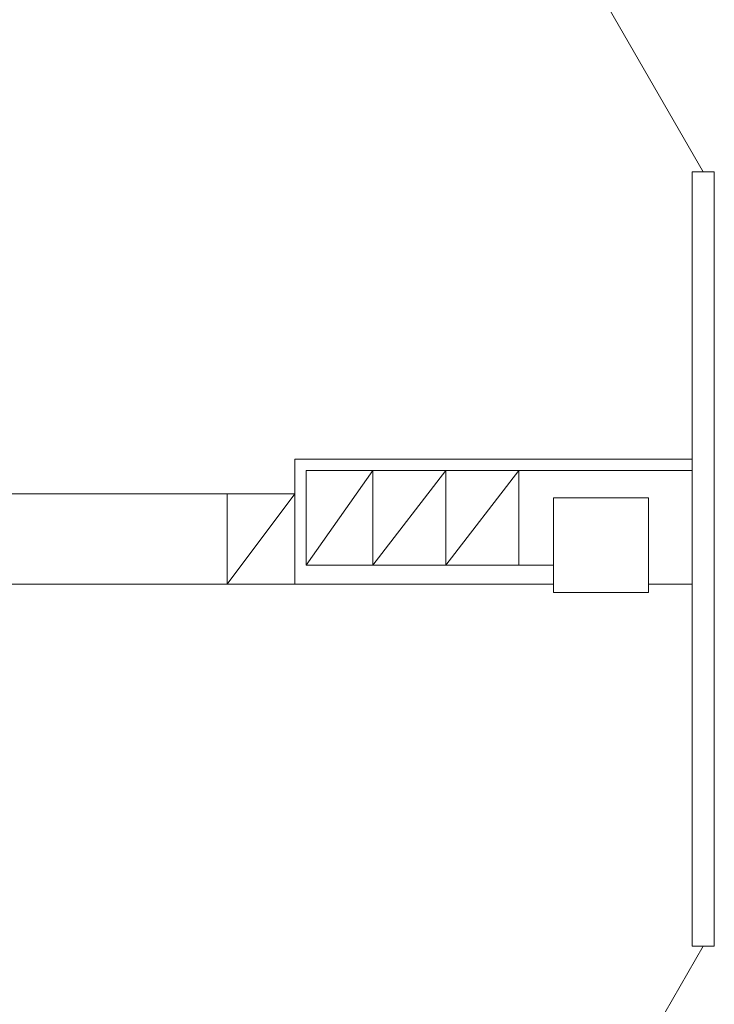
# Model space of a CAD drawing. Header units: millimetres. Extents: x 16 to 647, y 3 to 417.
# Tile 10 of 80: x 190 to 227, y 91 to 143. Entities that reach past the tile are written whole.
import ezdxf

# ---------------------------------------------------------------- set-up
doc = ezdxf.new("R2010")
doc.units = ezdxf.units.MM
doc.header["$MEASUREMENT"] = 0
doc.layers.get('0').update_dxf_attribs({"linetype": 'CONTINUOUS'})

msp = doc.modelspace()

# ---------------------------------------------------------------- linework, layer by layer
at = {"color": 252, "linetype": 'Continuous', "lineweight": 18, "true_color": 0x989898}
for points in [[(226.474, 135.148), (221.527, 143.735)], [(225.895, 135.148), (227.07, 135.148), (227.07, 94.264)], [(225.895, 94.264), (225.895, 135.148)], [(204.915, 119.976), (204.915, 113.374)], [(204.915, 119.976), (225.895, 119.976)], [(205.511, 114.384), (209.035, 119.38)], [(225.895, 119.38), (205.511, 119.38), (205.511, 114.384)], [(209.035, 119.38), (209.035, 114.384)], [(209.035, 114.384), (212.89, 119.38)], [(212.89, 119.38), (212.89, 114.384)], [(212.89, 114.384), (216.745, 119.38)], [(216.745, 119.38), (216.745, 114.384)], [(204.915, 118.156), (165.19, 118.156)], [(201.325, 118.156), (201.325, 113.374), (204.915, 118.156)], [(218.565, 114.384), (205.511, 114.384), (205.511, 114.384)], [(218.565, 113.374), (159.73, 113.374)], [(225.895, 113.374), (223.595, 113.374)], [(220.005, 82.997), (226.474, 94.264)], [(227.07, 94.264), (225.895, 94.264)]]:
    msp.add_lwpolyline(points, dxfattribs=at)
msp.add_lwpolyline([(218.565, 117.941), (218.565, 112.944), (223.595, 112.944), (223.595, 117.941)], close=True, dxfattribs=at)

doc.saveas('drawing.dxf')
